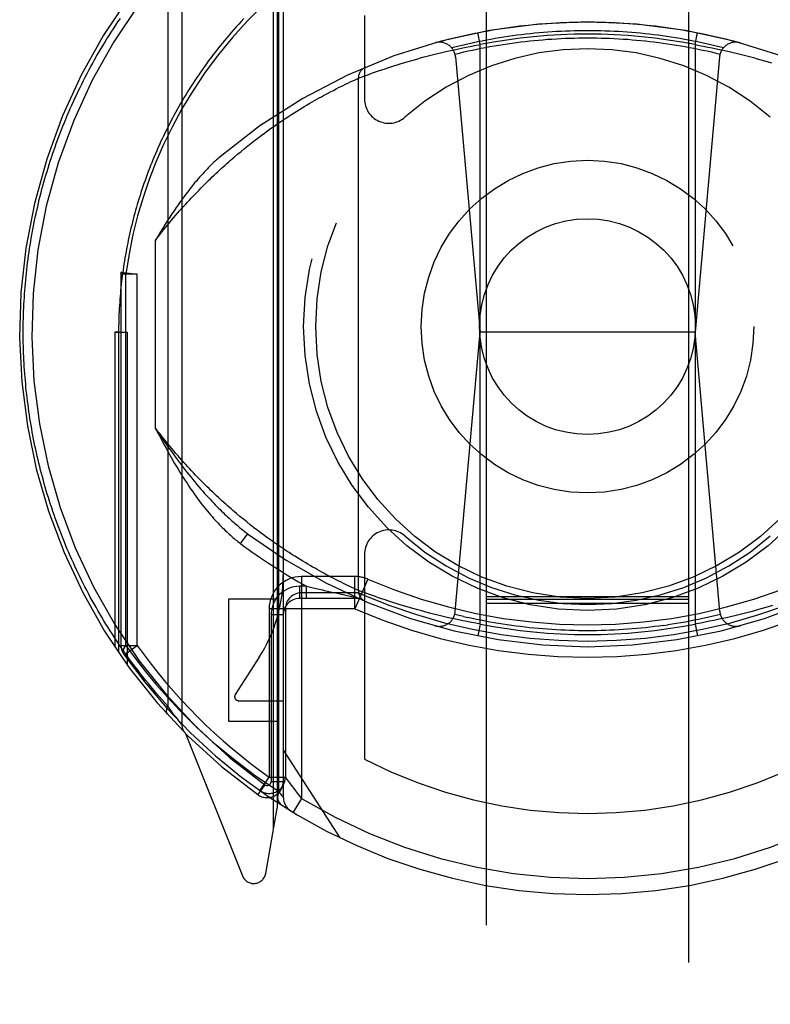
# Model space of a CAD drawing. Header units: inches. Extents: x 0 to 215, y 0 to 139.
# Tile 28 of 91: x 68.198 to 69.123, y 36.666 to 37.879. Entities that reach past the tile are written whole.
import ezdxf

# ---------------------------------------------------------------- set-up
doc = ezdxf.new("R2010")
doc.units = ezdxf.units.IN
doc.header["$LTSCALE"] = 11.835443
doc.header["$MEASUREMENT"] = 0
doc.linetypes.add('HIDDEN', pattern=[0.2, 0.1, -0.1])
doc.layers.add('DEFAULT_2', color=8, linetype='HIDDEN')

msp = doc.modelspace()

# ---------------------------------------------------------------- linework, layer by layer
at = {"layer": 'DEFAULT_2', "color": 8, "linetype": 'HIDDEN'}
for p, q in [((68.7731, 66.3518), (68.7731, 34.35)), ((69.0231, 34.35), (69.0231, 66.3518)), ((68.3981, 37.9777), (68.3981, 37.0103)), ((68.3806, 37.9547), (68.3806, 37.0333)), ((68.5156, 37.9239), (68.5156, 36.9077)), ((68.5231, 37.9241), (68.5231, 36.921)), ((68.5112, 36.8828), (68.5112, 37.9163)), ((68.5173, 37.9142), (68.5173, 36.9284)), ((68.6231, 37.8844), (68.6231, 37.7816)), ((68.7656, 37.8486), (68.7627, 37.8633)), ((69.0306, 37.8486), (69.0335, 37.8633)), ((68.7067, 37.8359), (68.7117, 37.8371)), ((68.7117, 37.8371), (68.7167, 37.8384)), ((68.7167, 37.8384), (68.7218, 37.8396)), ((68.7218, 37.8396), (68.727, 37.8408)), ((68.727, 37.8408), (68.7322, 37.8419)), ((68.7322, 37.8419), (68.7374, 37.8431)), ((68.7374, 37.8431), (68.7427, 37.8442)), ((68.7427, 37.8442), (68.748, 37.8452)), ((68.748, 37.8452), (68.7533, 37.8463)), ((68.7533, 37.8463), (68.7586, 37.8473)), ((68.7656, 37.1344), (68.7656, 37.8486)), ((69.0306, 37.8486), (69.0359, 37.8476)), ((69.0306, 37.8486), (69.0306, 37.1344)), ((69.0359, 37.8476), (69.0412, 37.8466)), ((69.0412, 37.8466), (69.0465, 37.8456)), ((69.0465, 37.8456), (69.0518, 37.8445)), ((69.0518, 37.8445), (69.0571, 37.8434)), ((69.0571, 37.8434), (69.0623, 37.8423)), ((69.0623, 37.8423), (69.0675, 37.8412)), ((69.0675, 37.8412), (69.0727, 37.84)), ((69.0727, 37.84), (69.0778, 37.8388)), ((69.0778, 37.8388), (69.0829, 37.8375)), ((69.0829, 37.8375), (69.0879, 37.8363)), ((68.6672, 37.8249), (68.6714, 37.8261)), ((68.6714, 37.8261), (68.6756, 37.8274)), ((68.6756, 37.8274), (68.68, 37.8287)), ((68.68, 37.8287), (68.683, 37.8295)), ((68.683, 37.8295), (68.6875, 37.8308)), ((68.6875, 37.8308), (68.6922, 37.8321)), ((68.6922, 37.8321), (68.6969, 37.8334)), ((68.6969, 37.8334), (68.7018, 37.8346)), ((68.7018, 37.8346), (68.7067, 37.8359)), ((68.7355, 37.8333), (68.7656, 37.494)), ((69.0608, 37.8333), (69.0306, 37.494)), ((69.0879, 37.8363), (69.0928, 37.8351)), ((69.0928, 37.8351), (69.0977, 37.8338)), ((69.0977, 37.8338), (69.1025, 37.8325)), ((69.1025, 37.8325), (69.1072, 37.8312)), ((69.1072, 37.8312), (69.1118, 37.8299)), ((69.1118, 37.8299), (69.1163, 37.8287)), ((69.1163, 37.8287), (69.1206, 37.8274)), ((69.1206, 37.8274), (69.1249, 37.8261)), ((68.6294, 37.8122), (68.6332, 37.8136)), ((68.6332, 37.8136), (68.6367, 37.8148)), ((68.6367, 37.8148), (68.6404, 37.8161)), ((68.6404, 37.8161), (68.6444, 37.8175)), ((68.6444, 37.8175), (68.6487, 37.8189)), ((68.6487, 37.8189), (68.6521, 37.82)), ((68.6521, 37.82), (68.6557, 37.8212)), ((68.6557, 37.8212), (68.6594, 37.8224)), ((68.6594, 37.8224), (68.6633, 37.8236)), ((68.6633, 37.8236), (68.6672, 37.8249)), ((68.5996, 37.7996), (68.6027, 37.8011)), ((68.6027, 37.8011), (68.6056, 37.8025)), ((68.6056, 37.8025), (68.6086, 37.8039)), ((68.6086, 37.8039), (68.6116, 37.8053)), ((68.6116, 37.8053), (68.6143, 37.8065)), ((68.6143, 37.8065), (68.6155, 37.8071)), ((68.6156, 37.8071), (68.6158, 37.8072)), ((68.6156, 37.1759), (68.6156, 37.8071)), ((68.6158, 37.8072), (68.6191, 37.8084)), ((68.6191, 37.8084), (68.6226, 37.8097)), ((68.6226, 37.8097), (68.626, 37.811)), ((68.626, 37.811), (68.6294, 37.8122)), ((68.5777, 37.7885), (68.5814, 37.7904)), ((68.5814, 37.7904), (68.5848, 37.7922)), ((68.5848, 37.7922), (68.5881, 37.7939)), ((68.5881, 37.7939), (68.5913, 37.7955)), ((68.5913, 37.7955), (68.5942, 37.797)), ((68.5942, 37.797), (68.597, 37.7983)), ((68.597, 37.7983), (68.5996, 37.7996)), ((68.5557, 37.7762), (68.5587, 37.7779)), ((68.5587, 37.7779), (68.5616, 37.7796)), ((68.5616, 37.7796), (68.5645, 37.7812)), ((68.5645, 37.7812), (68.5672, 37.7828)), ((68.5672, 37.7828), (68.57, 37.7843)), ((68.57, 37.7843), (68.5726, 37.7858)), ((68.5726, 37.7858), (68.5752, 37.7872)), ((68.5752, 37.7872), (68.5777, 37.7885)), ((68.533, 37.7623), (68.5364, 37.7645)), ((68.5364, 37.7645), (68.5398, 37.7666)), ((68.5398, 37.7666), (68.5431, 37.7686)), ((68.5431, 37.7686), (68.5463, 37.7706)), ((68.5463, 37.7706), (68.5495, 37.7725)), ((68.5495, 37.7725), (68.5526, 37.7744)), ((68.5526, 37.7744), (68.5557, 37.7762)), ((68.515, 37.7503), (68.5187, 37.7528)), ((68.5187, 37.7528), (68.5224, 37.7553)), ((68.5224, 37.7553), (68.526, 37.7577)), ((68.526, 37.7577), (68.5295, 37.76)), ((68.5295, 37.76), (68.533, 37.7623)), ((68.4997, 37.7394), (68.5036, 37.7422)), ((68.5036, 37.7422), (68.5075, 37.745)), ((68.5075, 37.745), (68.5113, 37.7477)), ((68.5113, 37.7477), (68.515, 37.7503)), ((68.4836, 37.7271), (68.4877, 37.7303)), ((68.4877, 37.7303), (68.4917, 37.7334)), ((68.4917, 37.7334), (68.4958, 37.7364)), ((68.4958, 37.7364), (68.4997, 37.7394)), ((68.4667, 37.7134), (68.471, 37.717)), ((68.471, 37.717), (68.4752, 37.7205)), ((68.4752, 37.7205), (68.4794, 37.7238)), ((68.4794, 37.7238), (68.4836, 37.7271)), ((68.4624, 37.7097), (68.4667, 37.7134)), ((68.3656, 37.3756), (68.3656, 37.6074)), ((68.3231, 37.5657), (68.3233, 37.5683)), ((68.3431, 37.5657), (68.3231, 37.5657)), ((68.3231, 37.1081), (68.3231, 37.5657)), ((68.3233, 37.5683), (68.3431, 37.5657)), ((68.329, 37.1081), (68.329, 37.5657)), ((68.3431, 37.1081), (68.3431, 37.5658)), ((68.3156, 37.494), (68.3306, 37.494)), ((68.32, 37.494), (68.3156, 37.494)), ((68.3156, 37.494), (68.3156, 37.1058)), ((68.32, 37.494), (68.32, 37.0993)), ((68.3306, 37.494), (68.3306, 37.0842)), ((68.735, 37.1498), (68.7656, 37.494)), ((69.0306, 37.494), (68.7656, 37.494)), ((69.0612, 37.1498), (69.0306, 37.494)), ((68.4739, 37.2636), (68.4696, 37.2671)), ((68.4781, 37.2602), (68.4739, 37.2636)), ((68.4823, 37.2569), (68.4781, 37.2602)), ((68.4864, 37.2536), (68.4823, 37.2569)), ((68.4791, 37.2458), (68.4701, 37.2337)), ((68.4905, 37.2505), (68.4864, 37.2536)), ((68.4946, 37.2474), (68.4905, 37.2505)), ((68.4986, 37.2445), (68.4946, 37.2474)), ((68.5025, 37.2416), (68.4986, 37.2445)), ((68.5064, 37.2388), (68.5025, 37.2416)), ((68.5102, 37.2361), (68.5064, 37.2388)), ((68.5195, 37.2296), (68.5158, 37.2321)), ((68.5232, 37.2272), (68.5195, 37.2296)), ((68.5267, 37.2248), (68.5232, 37.2272)), ((68.5303, 37.2225), (68.5267, 37.2248)), ((68.5337, 37.2203), (68.5303, 37.2225)), ((68.5371, 37.2181), (68.5337, 37.2203)), ((68.6231, 37.2204), (68.6231, 36.9677)), ((68.5405, 37.216), (68.5371, 37.2181)), ((68.5438, 37.214), (68.5405, 37.216)), ((68.547, 37.212), (68.5438, 37.214)), ((68.5501, 37.2101), (68.547, 37.212)), ((68.5532, 37.2082), (68.5501, 37.2101)), ((68.5563, 37.2065), (68.5532, 37.2082)), ((68.5592, 37.2047), (68.5563, 37.2065)), ((68.5622, 37.2031), (68.5592, 37.2047)), ((68.565, 37.2015), (68.5622, 37.2031)), ((68.5678, 37.1999), (68.565, 37.2015)), ((68.5705, 37.1984), (68.5678, 37.1999)), ((68.5731, 37.197), (68.5705, 37.1984)), ((68.5757, 37.1956), (68.5731, 37.197)), ((68.5781, 37.1943), (68.5757, 37.1956)), ((68.5817, 37.1924), (68.5781, 37.1943)), ((68.6114, 37.193), (68.5456, 37.193)), ((68.5456, 37.193), (68.5456, 36.9195)), ((68.5852, 37.1906), (68.5817, 37.1924)), ((68.5884, 37.1889), (68.5852, 37.1906)), ((68.5915, 37.1873), (68.5884, 37.1889)), ((68.5945, 37.1859), (68.5915, 37.1873)), ((68.5972, 37.1845), (68.5945, 37.1859)), ((68.5998, 37.1833), (68.5972, 37.1845)), ((68.6021, 37.1821), (68.5998, 37.1833)), ((68.605, 37.1808), (68.6021, 37.1821)), ((68.6114, 37.153), (68.6114, 37.193)), ((68.6274, 37.1897), (68.6114, 37.153)), ((68.5517, 37.181), (68.5431, 37.181)), ((68.5431, 37.181), (68.5431, 37.166)), ((68.6114, 37.173), (68.5456, 37.173)), ((68.5517, 37.181), (68.5614, 37.1787)), ((68.5517, 37.166), (68.5517, 37.181)), ((68.5614, 37.1787), (68.5712, 37.1764)), ((68.5712, 37.1764), (68.5739, 37.1758)), ((68.5739, 37.1758), (68.5828, 37.1738)), ((68.5828, 37.1738), (68.5914, 37.1719)), ((68.5914, 37.1719), (68.6002, 37.17)), ((68.6002, 37.17), (68.6127, 37.1673)), ((68.6076, 37.1796), (68.605, 37.1808)), ((68.6103, 37.1783), (68.6076, 37.1796)), ((68.6131, 37.177), (68.6103, 37.1783)), ((68.6156, 37.1759), (68.6131, 37.177)), ((68.6157, 37.1759), (68.6156, 37.1759)), ((68.6156, 37.1759), (68.6156, 37.1759)), ((68.6159, 37.1758), (68.6157, 37.1759)), ((68.6191, 37.1746), (68.6159, 37.1758)), ((68.6226, 37.1733), (68.6191, 37.1746)), ((68.626, 37.172), (68.6226, 37.1733)), ((68.6294, 37.1708), (68.626, 37.172)), ((68.6332, 37.1694), (68.6294, 37.1708)), ((68.5156, 37.1649), (68.4556, 37.1649)), ((68.4556, 37.1649), (68.4556, 37.0149)), ((68.6156, 37.166), (68.5431, 37.166)), ((68.6367, 37.1682), (68.6332, 37.1694)), ((68.6404, 37.1669), (68.6367, 37.1682)), ((68.6444, 37.1655), (68.6404, 37.1669)), ((68.6487, 37.1641), (68.6444, 37.1655)), ((68.6521, 37.1629), (68.6487, 37.1641)), ((68.6557, 37.1618), (68.6521, 37.1629)), ((68.6594, 37.1606), (68.6557, 37.1618)), ((68.6633, 37.1594), (68.6594, 37.1606)), ((68.6672, 37.1581), (68.6633, 37.1594)), ((68.6714, 37.1569), (68.6672, 37.1581)), ((68.7731, 37.1682), (69.0231, 37.1682)), ((68.7731, 37.165), (69.0231, 37.165)), ((68.7731, 37.16), (69.0231, 37.16)), ((68.6114, 37.153), (68.5056, 37.153)), ((68.5056, 37.153), (68.5056, 36.9457)), ((68.5081, 37.146), (68.5231, 37.146)), ((68.5081, 37.146), (68.5081, 36.9405)), ((68.5256, 37.153), (68.5256, 36.9457)), ((68.6756, 37.1556), (68.6714, 37.1569)), ((68.68, 37.1543), (68.6756, 37.1556)), ((68.6845, 37.1531), (68.68, 37.1543)), ((68.6891, 37.1518), (68.6845, 37.1531)), ((68.6938, 37.1505), (68.6891, 37.1518)), ((68.6986, 37.1492), (68.6938, 37.1505)), ((68.7034, 37.1479), (68.6986, 37.1492)), ((68.7084, 37.1467), (68.7034, 37.1479)), ((68.7134, 37.1454), (68.7084, 37.1467)), ((68.7184, 37.1442), (68.7134, 37.1454)), ((69.0846, 37.1459), (69.0795, 37.1446)), ((69.0896, 37.1471), (69.0846, 37.1459)), ((69.0945, 37.1484), (69.0896, 37.1471)), ((69.0993, 37.1496), (69.0945, 37.1484)), ((69.1041, 37.1509), (69.0993, 37.1496)), ((69.1087, 37.1522), (69.1041, 37.1509)), ((69.1133, 37.1535), (69.1087, 37.1522)), ((69.1177, 37.1548), (69.1133, 37.1535)), ((69.1221, 37.156), (69.1177, 37.1548)), ((69.1263, 37.1573), (69.1221, 37.156)), ((68.7236, 37.143), (68.7184, 37.1442)), ((68.7287, 37.1418), (68.7236, 37.143)), ((68.7339, 37.1407), (68.7287, 37.1418)), ((68.7392, 37.1396), (68.7339, 37.1407)), ((68.7444, 37.1385), (68.7392, 37.1396)), ((68.7497, 37.1374), (68.7444, 37.1385)), ((68.7451, 37.1436), (68.7505, 37.1424)), ((68.755, 37.1364), (68.7497, 37.1374)), ((68.7603, 37.1354), (68.755, 37.1364)), ((68.7656, 37.1344), (68.7603, 37.1354)), ((68.7656, 37.1344), (68.7627, 37.1197)), ((68.9916, 37.1326), (68.997, 37.1334)), ((69.0306, 37.1344), (69.0335, 37.1197)), ((69.043, 37.1367), (69.0377, 37.1357)), ((69.0483, 37.1378), (69.043, 37.1367)), ((69.0536, 37.1388), (69.0483, 37.1378)), ((69.0588, 37.1399), (69.0536, 37.1388)), ((69.0641, 37.1411), (69.0588, 37.1399)), ((69.0693, 37.1422), (69.0641, 37.1411)), ((69.0744, 37.1434), (69.0693, 37.1422)), ((69.0795, 37.1446), (69.0744, 37.1434)), ((68.3231, 37.1081), (68.3431, 37.1081)), ((68.3268, 37.0965), (68.3431, 37.1081)), ((68.4934, 37.0935), (68.4639, 37.0476)), ((68.4681, 37.0399), (68.5231, 37.0399)), ((68.3828, 37.0303), (68.3806, 37.0333)), ((68.3848, 37.0276), (68.3828, 37.0303)), ((68.3866, 37.0251), (68.3848, 37.0276)), ((68.3887, 37.0223), (68.3866, 37.0251)), ((68.3906, 37.0199), (68.3887, 37.0223)), ((68.3925, 37.0174), (68.3906, 37.0199)), ((68.3944, 37.015), (68.3925, 37.0174)), ((68.3962, 37.0127), (68.3944, 37.015)), ((68.398, 37.0105), (68.3962, 37.0127)), ((68.4556, 37.0149), (68.5156, 37.0149)), ((68.3981, 37.0103), (68.398, 37.0105)), ((68.4025, 36.9997), (68.4727, 36.8242)), ((68.5931, 36.8709), (68.5231, 36.9799)), ((68.4952, 36.931), (68.5022, 36.9409)), ((68.5056, 36.9457), (68.5256, 36.9457)), ((68.5081, 36.9405), (68.5231, 36.9405)), ((68.528, 36.9424), (68.5305, 36.939)), ((68.5002, 36.9364), (68.4915, 36.9242)), ((68.4941, 36.9294), (68.4986, 36.9262)), ((68.5199, 36.925), (68.5173, 36.9284)), ((68.5217, 36.9228), (68.5199, 36.925)), ((68.5228, 36.9214), (68.5217, 36.9228)), ((68.5456, 36.9195), (68.5353, 36.9024)), ((68.5014, 36.8271), (68.5156, 36.9077))]:
    msp.add_line(p, q, dxfattribs=at)
for points in [[(68.5173, 37.9142), (68.4975, 37.8962), (68.4785, 37.8773), (68.4604, 37.8573), (68.4432, 37.8364), (68.4269, 37.8145), (68.4118, 37.7921), (68.3982, 37.7696), (68.3859, 37.747)], [(68.2025, 37.494), (68.2025, 37.4983), (68.2026, 37.5026), (68.2026, 37.5069), (68.2027, 37.5111), (68.2029, 37.5154), (68.203, 37.5197), (68.2032, 37.524), (68.2034, 37.5283), (68.2036, 37.5326), (68.2039, 37.5369), (68.2042, 37.5412), (68.2045, 37.5455), (68.2048, 37.5498), (68.2052, 37.5541), (68.2056, 37.5584), (68.206, 37.5627), (68.2064, 37.567), (68.2069, 37.5713), (68.2074, 37.5756), (68.2079, 37.5799), (68.2085, 37.5842), (68.2091, 37.5885), (68.2097, 37.5928), (68.2103, 37.5971), (68.211, 37.6014), (68.2117, 37.6057), (68.2124, 37.61), (68.2132, 37.6143), (68.214, 37.6186), (68.2148, 37.6229), (68.2156, 37.6273), (68.2165, 37.6316), (68.2174, 37.6359), (68.2183, 37.6402), (68.2193, 37.6445), (68.2203, 37.6488), (68.2213, 37.6531), (68.2223, 37.6575), (68.2234, 37.6618), (68.2245, 37.6661), (68.2256, 37.6704), (68.2268, 37.6747), (68.228, 37.679), (68.2292, 37.6834), (68.2305, 37.6877), (68.2318, 37.692), (68.2331, 37.6963), (68.2344, 37.7007), (68.2358, 37.705), (68.2372, 37.7093), (68.2387, 37.7136), (68.2402, 37.718), (68.2417, 37.7223), (68.2432, 37.7266), (68.2448, 37.7309), (68.2464, 37.7352), (68.2481, 37.7396), (68.2497, 37.7439), (68.2514, 37.7482), (68.2532, 37.7525), (68.255, 37.7568), (68.2568, 37.7612), (68.2586, 37.7655), (68.2605, 37.7698), (68.2624, 37.7741), (68.2644, 37.7784), (68.2663, 37.7827), (68.2684, 37.787), (68.2704, 37.7913), (68.2725, 37.7956), (68.2746, 37.7999), (68.2768, 37.8042), (68.279, 37.8085), (68.2812, 37.8128), (68.2835, 37.8171), (68.2858, 37.8214), (68.2882, 37.8256), (68.2905, 37.8299), (68.293, 37.8342), (68.2954, 37.8385), (68.2979, 37.8427), (68.3005, 37.847), (68.303, 37.8512), (68.3057, 37.8555), (68.3083, 37.8597), (68.311, 37.8639), (68.3137, 37.8681), (68.3165, 37.8724), (68.3193, 37.8766), (68.3222, 37.8808)], [(68.4744, 37.8806), (68.4713, 37.8772), (68.4682, 37.8739), (68.4651, 37.8705), (68.4621, 37.8671), (68.4592, 37.8637), (68.4562, 37.8603), (68.4533, 37.8569), (68.4505, 37.8535), (68.4476, 37.85), (68.4448, 37.8466), (68.4421, 37.8431), (68.4394, 37.8396), (68.4367, 37.8362), (68.434, 37.8327), (68.4314, 37.8292), (68.4288, 37.8257), (68.4263, 37.8221), (68.4238, 37.8186), (68.4213, 37.8151), (68.4189, 37.8115), (68.4165, 37.808), (68.4141, 37.8044), (68.4118, 37.8009), (68.4095, 37.7973), (68.4072, 37.7937), (68.405, 37.7902), (68.4028, 37.7866), (68.4006, 37.783), (68.3985, 37.7794), (68.3964, 37.7758), (68.3943, 37.7722), (68.3923, 37.7686), (68.3902, 37.765), (68.3883, 37.7613), (68.3863, 37.7577), (68.3844, 37.7541), (68.3826, 37.7505), (68.3807, 37.7468), (68.3789, 37.7432), (68.3771, 37.7396), (68.3754, 37.7359), (68.3736, 37.7323), (68.3719, 37.7286), (68.3703, 37.725), (68.3686, 37.7213), (68.367, 37.7177), (68.3655, 37.714), (68.3639, 37.7104), (68.3624, 37.7067), (68.3609, 37.703), (68.3595, 37.6994), (68.358, 37.6957), (68.3566, 37.6921), (68.3553, 37.6884), (68.3539, 37.6847), (68.3526, 37.6811), (68.3513, 37.6774), (68.3501, 37.6737), (68.3488, 37.6701), (68.3476, 37.6664), (68.3465, 37.6627), (68.3453, 37.6591), (68.3442, 37.6554), (68.3431, 37.6517), (68.342, 37.6481), (68.341, 37.6444), (68.34, 37.6407), (68.339, 37.6371), (68.338, 37.6334), (68.3371, 37.6297), (68.3362, 37.6261), (68.3353, 37.6224), (68.3345, 37.6187), (68.3336, 37.615), (68.3328, 37.6114), (68.332, 37.6077), (68.3313, 37.604), (68.3306, 37.6004), (68.3299, 37.5967), (68.3292, 37.593), (68.3285, 37.5894), (68.3279, 37.5857), (68.3273, 37.582), (68.3267, 37.5784), (68.3262, 37.5747), (68.3256, 37.571), (68.3251, 37.5674), (68.3246, 37.5637), (68.3242, 37.56), (68.3237, 37.5564), (68.3233, 37.5527), (68.3229, 37.549), (68.3226, 37.5454), (68.3222, 37.5417), (68.3219, 37.538), (68.3216, 37.5344), (68.3214, 37.5307), (68.3211, 37.527), (68.3209, 37.5234), (68.3207, 37.5197), (68.3205, 37.516), (68.3204, 37.5124), (68.3203, 37.5087), (68.3202, 37.505), (68.3201, 37.5013), (68.3201, 37.4976), (68.32, 37.494)], [(68.7102, 37.8508), (68.7156, 37.8523), (68.721, 37.8537), (68.7264, 37.8551), (68.7318, 37.8565), (68.7373, 37.8578), (68.7427, 37.859), (68.7482, 37.8602), (68.7537, 37.8614), (68.7591, 37.8626), (68.7646, 37.8636), (68.7701, 37.8647), (68.7756, 37.8657), (68.7812, 37.8667), (68.7867, 37.8676), (68.7922, 37.8684), (68.7977, 37.8693), (68.8033, 37.87), (68.8088, 37.8708), (68.8144, 37.8715), (68.8199, 37.8721), (68.8255, 37.8727), (68.8311, 37.8733), (68.8366, 37.8738), (68.8422, 37.8743), (68.8478, 37.8747), (68.8534, 37.8751), (68.859, 37.8754), (68.8646, 37.8757), (68.8702, 37.8759), (68.8757, 37.8761), (68.8813, 37.8763), (68.8869, 37.8764), (68.8925, 37.8765), (68.8981, 37.8765), (68.9037, 37.8765), (68.9093, 37.8764), (68.9149, 37.8763), (68.9205, 37.8761), (68.9261, 37.8759), (68.9317, 37.8757), (68.9373, 37.8754), (68.9429, 37.8751), (68.9485, 37.8747), (68.954, 37.8743), (68.9596, 37.8738), (68.9652, 37.8733), (68.9708, 37.8727), (68.9763, 37.8721), (68.9819, 37.8715), (68.9874, 37.8708), (68.993, 37.87), (68.9985, 37.8693), (69.0041, 37.8684), (69.0096, 37.8676), (69.0151, 37.8667), (69.0206, 37.8657), (69.0261, 37.8647), (69.0316, 37.8636), (69.0371, 37.8626), (69.0426, 37.8614), (69.0481, 37.8602), (69.0535, 37.859), (69.059, 37.8578), (69.0644, 37.8565), (69.0699, 37.8551), (69.0753, 37.8537), (69.0807, 37.8523), (69.0861, 37.8508)], [(69.0655, 37.8445), (69.0602, 37.8458), (69.0549, 37.8471), (69.0496, 37.8484), (69.0442, 37.8496), (69.0389, 37.8508), (69.0335, 37.8519), (69.0282, 37.853), (69.0228, 37.854), (69.0175, 37.855), (69.0121, 37.856), (69.0067, 37.8569), (69.0013, 37.8577), (68.9959, 37.8585), (68.9905, 37.8593), (68.9851, 37.86), (68.9797, 37.8607), (68.9743, 37.8614), (68.9689, 37.862), (68.9634, 37.8625), (68.958, 37.863), (68.9526, 37.8635), (68.9471, 37.8639), (68.9417, 37.8643), (68.9363, 37.8646), (68.9308, 37.8649), (68.9254, 37.8652), (68.9199, 37.8653), (68.9145, 37.8655), (68.909, 37.8656), (68.9036, 37.8657), (68.8981, 37.8657), (68.8927, 37.8657), (68.8872, 37.8656), (68.8818, 37.8655), (68.8763, 37.8653), (68.8709, 37.8652), (68.8654, 37.8649), (68.86, 37.8646), (68.8546, 37.8643), (68.8491, 37.8639), (68.8437, 37.8635), (68.8383, 37.863), (68.8328, 37.8625), (68.8274, 37.862), (68.822, 37.8614), (68.8166, 37.8607), (68.8112, 37.86), (68.8058, 37.8593), (68.8004, 37.8585), (68.795, 37.8577), (68.7896, 37.8569), (68.7842, 37.856), (68.7788, 37.855), (68.7734, 37.854), (68.7681, 37.853), (68.7627, 37.8519), (68.7574, 37.8508), (68.752, 37.8496), (68.7467, 37.8484), (68.7414, 37.8471), (68.7361, 37.8458), (68.7308, 37.8445)], [(68.7348, 37.8369), (68.7401, 37.8382), (68.7455, 37.8395), (68.7509, 37.8407), (68.7562, 37.8419), (68.7616, 37.843), (68.767, 37.8441), (68.7724, 37.8451), (68.7778, 37.8461), (68.7832, 37.8471), (68.7886, 37.848), (68.7941, 37.8488), (68.7995, 37.8497), (68.805, 37.8504), (68.8104, 37.8512), (68.8159, 37.8519), (68.8213, 37.8525), (68.8268, 37.8531), (68.8323, 37.8537), (68.8377, 37.8542), (68.8432, 37.8546), (68.8487, 37.8551), (68.8542, 37.8554), (68.8597, 37.8558), (68.8652, 37.8561), (68.8706, 37.8563), (68.8761, 37.8565), (68.8816, 37.8567), (68.8871, 37.8568), (68.8926, 37.8568), (68.8981, 37.8569)], [(68.8981, 37.8569), (68.9036, 37.8568), (68.9091, 37.8568), (68.9146, 37.8567), (68.9201, 37.8565), (68.9256, 37.8563), (68.9311, 37.8561), (68.9366, 37.8558), (68.9421, 37.8554), (68.9476, 37.8551), (68.9531, 37.8546), (68.9585, 37.8542), (68.964, 37.8537), (68.9695, 37.8531), (68.9749, 37.8525), (68.9804, 37.8519), (68.9859, 37.8512), (68.9913, 37.8504), (68.9967, 37.8497), (69.0022, 37.8488), (69.0076, 37.848), (69.013, 37.8471), (69.0185, 37.8461), (69.0239, 37.8451), (69.0293, 37.8441), (69.0346, 37.843), (69.04, 37.8419), (69.0454, 37.8407), (69.0508, 37.8395), (69.0561, 37.8382), (69.0615, 37.8369)], [(68.7586, 37.8473), (68.7639, 37.8482), (68.7656, 37.8486)], [(68.6155, 37.8071), (68.6156, 37.8071), (68.6156, 37.8071)], [(68.3859, 37.747), (68.3755, 37.7255), (68.366, 37.7038), (68.3576, 37.6822), (68.3502, 37.6602), (68.3435, 37.6377), (68.3378, 37.6146), (68.3329, 37.5905), (68.329, 37.5657)], [(68.3656, 37.6074), (68.3681, 37.6106), (68.3706, 37.6138), (68.3731, 37.617), (68.3755, 37.6201), (68.378, 37.6231), (68.3805, 37.6262), (68.3829, 37.6291), (68.3854, 37.6321), (68.3879, 37.635), (68.3903, 37.6378), (68.3927, 37.6407), (68.3952, 37.6435), (68.3976, 37.6462), (68.4, 37.6489), (68.4025, 37.6516), (68.4049, 37.6542), (68.4073, 37.6568), (68.4097, 37.6594), (68.412, 37.6619), (68.4144, 37.6644), (68.4168, 37.6669), (68.4192, 37.6693), (68.4215, 37.6717), (68.4239, 37.6741), (68.4262, 37.6764), (68.4285, 37.6787), (68.4309, 37.681), (68.4332, 37.6832), (68.4355, 37.6855), (68.4378, 37.6876), (68.4401, 37.6898), (68.4423, 37.6919), (68.4446, 37.694), (68.4469, 37.6961), (68.4491, 37.6981), (68.4513, 37.7001), (68.4536, 37.7021), (68.4558, 37.704), (68.458, 37.706), (68.4602, 37.7079), (68.4624, 37.7097)], [(68.4438, 37.709), (68.4423, 37.7077), (68.4408, 37.7064), (68.4392, 37.705), (68.4376, 37.7035), (68.436, 37.702), (68.4343, 37.7004), (68.4326, 37.6987), (68.4309, 37.697), (68.4292, 37.6952), (68.4274, 37.6933), (68.4255, 37.6914), (68.4237, 37.6894), (68.4218, 37.6873), (68.4198, 37.6851), (68.4179, 37.6828), (68.4159, 37.6804), (68.4138, 37.678), (68.4117, 37.6754), (68.4096, 37.6728), (68.4074, 37.6701), (68.4052, 37.6672), (68.403, 37.6642), (68.4007, 37.6612), (68.3983, 37.6579), (68.3959, 37.6546), (68.3935, 37.6512), (68.391, 37.6476), (68.3884, 37.6438), (68.3858, 37.6399), (68.3832, 37.6358), (68.3804, 37.6316), (68.3776, 37.6272), (68.3747, 37.6225), (68.3718, 37.6177), (68.3688, 37.6127), (68.3656, 37.6074)], [(68.329, 37.5657), (68.3273, 37.5662), (68.3258, 37.5666), (68.3247, 37.5671), (68.3239, 37.5675), (68.3234, 37.568), (68.3233, 37.5683)], [(68.3806, 37.0333), (68.377, 37.0372), (68.3736, 37.0412), (68.3701, 37.0451), (68.3667, 37.049), (68.3634, 37.053), (68.36, 37.057), (68.3568, 37.061), (68.3535, 37.065), (68.3503, 37.069), (68.3472, 37.073), (68.3441, 37.077), (68.341, 37.0811), (68.3379, 37.0851), (68.3349, 37.0892), (68.332, 37.0932), (68.3291, 37.0973), (68.3262, 37.1014), (68.3233, 37.1055), (68.3205, 37.1096), (68.3178, 37.1137), (68.315, 37.1178), (68.3124, 37.122), (68.3097, 37.1261), (68.3071, 37.1302), (68.3045, 37.1344), (68.302, 37.1385), (68.2995, 37.1427), (68.297, 37.1469), (68.2946, 37.151), (68.2922, 37.1552), (68.2898, 37.1594), (68.2875, 37.1636), (68.2852, 37.1677), (68.283, 37.1719), (68.2807, 37.1761), (68.2786, 37.1803), (68.2764, 37.1845), (68.2743, 37.1887), (68.2722, 37.193), (68.2702, 37.1972), (68.2682, 37.2014), (68.2662, 37.2056), (68.2643, 37.2098), (68.2623, 37.214), (68.2605, 37.2183), (68.2586, 37.2225), (68.2568, 37.2267), (68.255, 37.2309), (68.2533, 37.2352), (68.2516, 37.2394), (68.2499, 37.2436), (68.2483, 37.2479), (68.2466, 37.2521), (68.2451, 37.2564), (68.2435, 37.2606), (68.242, 37.2648), (68.2405, 37.2691), (68.239, 37.2733), (68.2376, 37.2776), (68.2362, 37.2818), (68.2349, 37.286), (68.2335, 37.2903), (68.2322, 37.2945), (68.2309, 37.2988), (68.2297, 37.303), (68.2285, 37.3073), (68.2273, 37.3115), (68.2261, 37.3157), (68.225, 37.32), (68.2239, 37.3242), (68.2228, 37.3285), (68.2218, 37.3327), (68.2208, 37.337), (68.2198, 37.3412), (68.2188, 37.3454), (68.2179, 37.3497), (68.217, 37.3539), (68.2161, 37.3582), (68.2153, 37.3624), (68.2145, 37.3667), (68.2137, 37.3709), (68.2129, 37.3751), (68.2122, 37.3794), (68.2115, 37.3836), (68.2108, 37.3879), (68.2101, 37.3921), (68.2095, 37.3963), (68.2089, 37.4006), (68.2084, 37.4048), (68.2078, 37.4091), (68.2073, 37.4133), (68.2068, 37.4175), (68.2063, 37.4218), (68.2059, 37.426), (68.2055, 37.4303), (68.2051, 37.4345), (68.2048, 37.4387), (68.2044, 37.443), (68.2041, 37.4472), (68.2038, 37.4515), (68.2036, 37.4557), (68.2034, 37.46), (68.2032, 37.4642), (68.203, 37.4684), (68.2029, 37.4727), (68.2027, 37.477), (68.2026, 37.4812), (68.2026, 37.4855), (68.2025, 37.4897), (68.2025, 37.494)], [(68.4696, 37.2671), (68.4653, 37.2708), (68.4631, 37.2726), (68.4609, 37.2745), (68.4587, 37.2764), (68.4565, 37.2783), (68.4543, 37.2803), (68.4521, 37.2822), (68.4498, 37.2843), (68.4475, 37.2863), (68.4453, 37.2884), (68.443, 37.2905), (68.4407, 37.2926), (68.4384, 37.2947), (68.4361, 37.2969), (68.4338, 37.2992), (68.4315, 37.3014), (68.4291, 37.3037), (68.4268, 37.306), (68.4244, 37.3083), (68.4221, 37.3107), (68.4197, 37.3131), (68.4173, 37.3156), (68.4149, 37.3181), (68.4125, 37.3206), (68.4101, 37.3231), (68.4077, 37.3257), (68.4053, 37.3283), (68.4028, 37.331), (68.4004, 37.3337), (68.3979, 37.3364), (68.3955, 37.3392), (68.393, 37.342), (68.3906, 37.3448), (68.3881, 37.3477), (68.3856, 37.3507), (68.3831, 37.3536), (68.3806, 37.3566), (68.3782, 37.3597), (68.3757, 37.3628), (68.3732, 37.3659), (68.3707, 37.3691), (68.3681, 37.3723), (68.3656, 37.3756)], [(68.3656, 37.3756), (68.3682, 37.3716), (68.3708, 37.3677), (68.3734, 37.3638), (68.376, 37.36), (68.3786, 37.3563), (68.3812, 37.3526), (68.3837, 37.349), (68.3863, 37.3454), (68.3888, 37.3419), (68.3913, 37.3385), (68.3938, 37.3351), (68.3964, 37.3318), (68.3989, 37.3285), (68.4013, 37.3253), (68.4038, 37.3221), (68.4063, 37.319)], [(68.3656, 37.3756), (68.3678, 37.3714), (68.3699, 37.3672), (68.3721, 37.3631), (68.3742, 37.359), (68.3763, 37.3551), (68.3785, 37.3511), (68.3806, 37.3472), (68.3827, 37.3434), (68.3849, 37.3397), (68.387, 37.336), (68.3891, 37.3323), (68.3913, 37.3287), (68.3934, 37.3252), (68.3955, 37.3217), (68.3977, 37.3183), (68.3998, 37.3149)], [(68.4063, 37.319), (68.4089, 37.3157), (68.4115, 37.3126), (68.4141, 37.3095), (68.4166, 37.3065), (68.419, 37.3036), (68.4214, 37.3008), (68.4238, 37.2981), (68.4261, 37.2955), (68.4284, 37.293), (68.4306, 37.2906), (68.4328, 37.2882), (68.435, 37.2859), (68.4371, 37.2837), (68.4392, 37.2815), (68.4412, 37.2794), (68.4432, 37.2774), (68.4452, 37.2754), (68.4471, 37.2735), (68.449, 37.2717), (68.4508, 37.2699), (68.4527, 37.2682), (68.4544, 37.2665), (68.4562, 37.2649), (68.4579, 37.2633), (68.4596, 37.2618), (68.4613, 37.2603), (68.4629, 37.2589), (68.4645, 37.2575), (68.4661, 37.2561), (68.4677, 37.2548), (68.4692, 37.2536), (68.4707, 37.2523), (68.4722, 37.2511), (68.4736, 37.25), (68.475, 37.2489), (68.4764, 37.2478), (68.4778, 37.2468), (68.4791, 37.2458)], [(68.3998, 37.3149), (68.4021, 37.3113), (68.4044, 37.3079), (68.4066, 37.3045), (68.4088, 37.3012), (68.411, 37.2981), (68.4132, 37.295), (68.4153, 37.292), (68.4174, 37.2891), (68.4195, 37.2863), (68.4216, 37.2836), (68.4236, 37.281), (68.4256, 37.2784), (68.4276, 37.276), (68.4295, 37.2736), (68.4314, 37.2713), (68.4334, 37.269), (68.4352, 37.2668), (68.4371, 37.2647), (68.4389, 37.2626), (68.4408, 37.2606), (68.4426, 37.2587), (68.4443, 37.2568), (68.4461, 37.255), (68.4478, 37.2533), (68.4496, 37.2516), (68.4513, 37.2499), (68.4529, 37.2483), (68.4546, 37.2467), (68.4562, 37.2452), (68.4579, 37.2438), (68.4595, 37.2424), (68.461, 37.241), (68.4626, 37.2397), (68.4642, 37.2384), (68.4657, 37.2372), (68.4672, 37.236), (68.4687, 37.2348), (68.4701, 37.2337)], [(68.5158, 37.2321), (68.5121, 37.2347), (68.5102, 37.2361)], [(68.7451, 37.1436), (68.7397, 37.1448), (68.7344, 37.1462)], [(69.0619, 37.1462), (69.0565, 37.1448), (69.0512, 37.1436), (69.0458, 37.1424), (69.0404, 37.1412), (69.035, 37.1401), (69.0296, 37.139), (69.0242, 37.1379), (69.0188, 37.1369), (69.0133, 37.136), (69.0079, 37.1351), (69.0025, 37.1342), (68.997, 37.1334)], [(68.8981, 37.1261), (68.8926, 37.1262), (68.8871, 37.1262), (68.8816, 37.1263), (68.8761, 37.1265), (68.8706, 37.1267), (68.8651, 37.1269), (68.8596, 37.1272), (68.8541, 37.1276), (68.8486, 37.128), (68.8431, 37.1284), (68.8376, 37.1288), (68.8321, 37.1294), (68.8266, 37.1299), (68.8211, 37.1305), (68.8156, 37.1312), (68.8102, 37.1319), (68.8047, 37.1326), (68.7992, 37.1334), (68.7938, 37.1342), (68.7884, 37.1351), (68.7829, 37.136), (68.7775, 37.1369), (68.7721, 37.1379), (68.7667, 37.139), (68.7612, 37.1401), (68.7559, 37.1412), (68.7505, 37.1424)], [(69.0377, 37.1357), (69.0324, 37.1347), (69.0306, 37.1344)], [(68.9916, 37.1326), (68.9861, 37.1319), (68.9806, 37.1312), (68.9751, 37.1305), (68.9697, 37.1299), (68.9642, 37.1294), (68.9587, 37.1288), (68.9532, 37.1284), (68.9477, 37.128), (68.9422, 37.1276), (68.9367, 37.1272), (68.9312, 37.1269), (68.9257, 37.1267), (68.9202, 37.1265), (68.9147, 37.1263), (68.9092, 37.1262), (68.9036, 37.1262), (68.8981, 37.1261)], [(68.3268, 37.0965), (68.3261, 37.098), (68.3258, 37.0997), (68.326, 37.1016), (68.3266, 37.1037), (68.3276, 37.1058), (68.329, 37.1081)], [(68.329, 37.1081), (68.3404, 37.0924), (68.3527, 37.0765), (68.366, 37.0604), (68.3803, 37.0441), (68.3956, 37.0279), (68.4119, 37.0116)], [(68.3806, 37.0333), (68.3804, 37.0331), (68.3803, 37.0328), (68.3802, 37.0326), (68.38, 37.0323), (68.3799, 37.0321), (68.3798, 37.0318), (68.3797, 37.0316), (68.3796, 37.0313), (68.3795, 37.0311), (68.3794, 37.0308), (68.3793, 37.0306), (68.3793, 37.0303), (68.3792, 37.0301), (68.3791, 37.0299), (68.3791, 37.0296), (68.379, 37.0294), (68.3789, 37.0292), (68.3789, 37.0289), (68.3789, 37.0287), (68.3788, 37.0285), (68.3788, 37.0282), (68.3788, 37.028), (68.3787, 37.0278), (68.3787, 37.0276), (68.3787, 37.0273), (68.3787, 37.0271), (68.3787, 37.0269), (68.3787, 37.0267), (68.3787, 37.0265), (68.3788, 37.0263), (68.3788, 37.0261), (68.3788, 37.0259), (68.3789, 37.0257), (68.3789, 37.0255), (68.3789, 37.0253), (68.379, 37.0251), (68.3791, 37.025), (68.3791, 37.0248), (68.3792, 37.0246), (68.3793, 37.0244), (68.3794, 37.0243), (68.3794, 37.0241), (68.3795, 37.024), (68.3796, 37.0238), (68.3797, 37.0237), (68.3798, 37.0235), (68.3799, 37.0234), (68.3801, 37.0232)], [(68.3981, 37.0103), (68.3981, 37.0103), (68.3981, 37.0103)], [(68.4119, 37.0116), (68.4359, 36.9894), (68.4615, 36.9682), (68.4886, 36.9478), (68.5173, 36.9284)], [(68.5022, 36.9409), (68.5039, 36.9433), (68.5056, 36.9457)], [(68.5256, 36.9457), (68.5257, 36.9456), (68.526, 36.9452), (68.528, 36.9424)], [(68.4941, 36.9294), (68.4942, 36.9295), (68.4944, 36.9298), (68.4947, 36.9303), (68.4952, 36.931)], [(68.5173, 36.9284), (68.5166, 36.9257), (68.5162, 36.9231), (68.5161, 36.9206), (68.5164, 36.9182), (68.517, 36.9161), (68.5179, 36.9143), (68.5192, 36.9127), (68.5206, 36.9115)], [(68.5305, 36.939), (68.532, 36.9369), (68.5339, 36.9344), (68.5359, 36.9317), (68.5382, 36.9288), (68.5406, 36.9257), (68.5456, 36.9195)], [(68.5231, 36.921), (68.523, 36.9211), (68.5228, 36.9214)]]:
    msp.add_lwpolyline(points, dxfattribs=at)
for radius in [0.35, 0.335, 0.205, 0.133]:
    msp.add_circle((68.8981, 37.501), radius, dxfattribs=at)
for centre, radius, start, end in [((68.8981, 37.494), 0.7, 305.5126, 234.4874), ((68.8981, 37.494), 0.685, 305.5126, 234.4874), ((68.8981, 37.4915), 0.5825, 0.2464, 179.7536), ((68.8981, 37.491), 0.58, 7.6622, 172.3378), ((68.8981, 37.4915), 0.5675, 0.2497, 179.7503), ((68.8981, 37.491), 0.56, 7.6662, 172.3273), ((68.8981, 37.1765), 0.7, 49.529, 130.471), ((68.8981, 37.1765), 0.685, 78.8469, 101.1531), ((68.7155, 37.8315), 0.02, 5.0796, 105.5752), ((69.0807, 37.8315), 0.02, 74.4248, 174.9204), ((68.8981, 37.501), 0.3425, 48.8739, 131.1261), ((68.6306, 37.8071), 0.015, 112.9863, 180), ((68.6531, 37.7816), 0.03, 180, 311.1261), ((68.3431, 37.5657), 0.02, 172.3378, 180), ((68.8981, 37.8065), 0.7, 233.2319, 306.7681), ((68.6531, 37.2204), 0.03, 48.8739, 180), ((68.8981, 37.501), 0.3425, 228.8739, 311.1261), ((68.8981, 37.8065), 0.715, 233.2319, 241.0183), ((68.3351, 37.195), 0.188, 327.3208, 360), ((68.5456, 37.153), 0.04, 90, 180), ((68.6114, 37.153), 0.04, 66.5329, 90), ((68.8981, 37.8135), 0.68, 246.5362, 293.464), ((68.5431, 37.146), 0.035, 90, 180), ((68.5456, 37.153), 0.02, 90, 180), ((68.6114, 37.153), 0.02, 66.536, 90), ((68.6306, 37.1759), 0.015, 180, 247.0137), ((68.8981, 37.8135), 0.7, 246.536, 293.464), ((68.5431, 37.146), 0.02, 90, 180), ((68.8981, 37.8135), 0.72, 246.5323, 293.4591), ((68.7151, 37.1516), 0.02, 254.3869, 354.9204), ((69.0811, 37.1516), 0.02, 185.0796, 285.6131), ((68.8981, 37.8065), 0.685, 258.8469, 281.1531), ((68.3431, 37.1081), 0.02, 180, 215.2961), ((68.8981, 37.501), 0.68, 215.2961, 234.7467), ((68.8981, 37.501), 0.7, 215.2961, 324.7039), ((68.4681, 37.0449), 0.005, 147.3208, 270), ((68.4131, 37.0103), 0.015, 180, 224.9252), ((68.8981, 37.501), 0.6, 242.7204, 297.2796), ((68.5031, 36.9405), 0.02, 234.4874, 360), ((68.5056, 36.9457), 0.02, 234.7457, 360), ((68.5031, 36.9405), 0.005, 234.4874, 360), ((68.5431, 36.921), 0.02, 180, 238.5295), ((68.8981, 37.501), 0.68, 238.7763, 301.2238), ((68.4866, 36.8297), 0.015, 201.8041, 350)]:
    msp.add_arc(centre, radius, start, end, dxfattribs=at)

doc.saveas('drawing.dxf')
